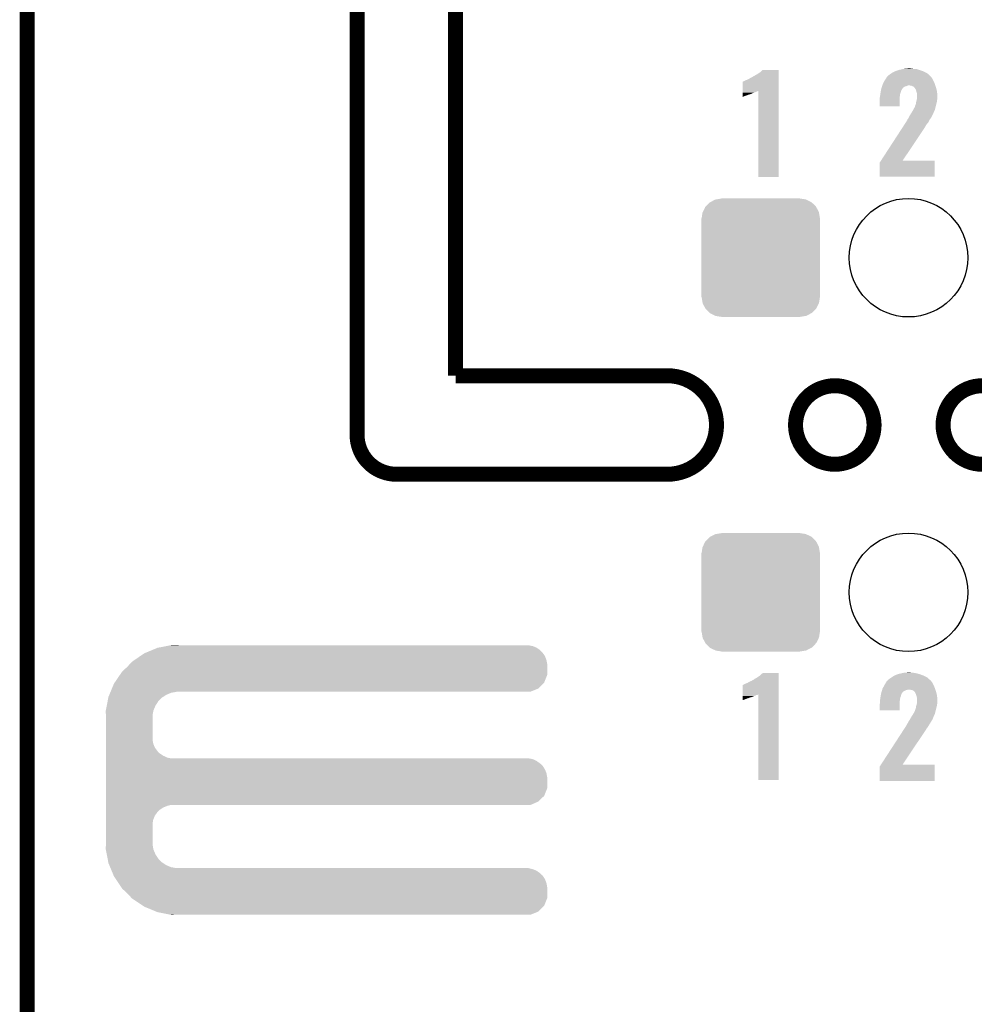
# Model space of a CAD drawing. Extents: x -1.3 to 24.2, y -3.9 to 39.2.
# Tile 20 of 31: x -1.3 to 8.3, y 19.2 to 29.2. Entities that reach past the tile are written whole.
import ezdxf

# ---------------------------------------------------------------- set-up
doc = ezdxf.new("R2010")
doc.units = 0
doc.layers.get('0').update_dxf_attribs({"linetype": 'CONTINUOUS'})
for name, color, linetype in [('ULTRASONIC_4_CLICK_V101_GKO', 10, 'CONTINUOUS'), ('ULTRASONIC_4_CLICK_V101_GTO', 9, 'CONTINUOUS'), ('ULTRASONIC_4_CLICK_V101_GTS', 11, 'CONTINUOUS')]:
    doc.layers.add(name, color=color, linetype=linetype)

# ---------------------------------------------------------------- blocks, each defined once
blk = doc.blocks.new('ROUND_40')
blk.add_circle((0, 0), 0.602)
blk = doc.blocks.new('CUSTOM_55')
for points in [[(-0.452138, 0.592028), (-0.40005, 0.600706), (0.457348, 0.592028), (0.40005, 0.600706)], [(-0.40005, 0.600706), (-0.40005, 0.60198), (0.40005, 0.600706), (0.40005, 0.60198)], [(-0.58926, 0.463036), (-0.564078, 0.51476), (0.590212, 0.463036), (0.563112, 0.51476)], [(-0.564078, 0.51476), (-0.559382, 0.519598), (0.563112, 0.51476), (0.560576, 0.519598)], [(-0.559382, 0.519598), (-0.519598, 0.560576), (0.560576, 0.519598), (0.51837, 0.560576)], [(-0.519598, 0.560576), (-0.512916, 0.564078), (0.51837, 0.560576), (0.514762, 0.564078)], [(-0.512916, 0.564078), (-0.463036, 0.590212), (0.514762, 0.564078), (0.46108, 0.590212)], [(-0.463036, 0.590212), (-0.452138, 0.592028), (0.46108, 0.590212), (0.457348, 0.592028)], [(-0.60198, -0.40005), (-0.60198, 0.40005), (0.60198, -0.40005), (0.60198, 0.40005)], [(-0.600706, 0.40005), (-0.592028, 0.457348), (0.600706, 0.40005), (0.59116, 0.457348)], [(-0.592028, 0.457348), (-0.58926, 0.463036), (0.59116, 0.457348), (0.590212, 0.463036)], [(-0.591158, -0.457348), (-0.600706, -0.40005), (0.592028, -0.457348), (0.600706, -0.40005)], [(-0.590212, -0.463036), (-0.591158, -0.457348), (0.589258, -0.463036), (0.592028, -0.457348)], [(-0.563108, -0.514762), (-0.590212, -0.463036), (0.564078, -0.514762), (0.589258, -0.463036)], [(-0.560576, -0.519598), (-0.563108, -0.514762), (0.559382, -0.519598), (0.564078, -0.514762)], [(-0.518366, -0.560576), (-0.560576, -0.519598), (0.519598, -0.560576), (0.559382, -0.519598)], [(-0.51476, -0.564078), (-0.518366, -0.560576), (0.512914, -0.564078), (0.519598, -0.560576)], [(-0.461078, -0.590212), (-0.51476, -0.564078), (0.463036, -0.590212), (0.512914, -0.564078)], [(-0.457348, -0.592028), (-0.461078, -0.590212), (0.452136, -0.592028), (0.463036, -0.590212)], [(-0.40005, -0.600706), (-0.457348, -0.592028), (0.40005, -0.600706), (0.452136, -0.592028)], [(-0.40005, -0.60198), (-0.40005, -0.600706), (0.40005, -0.60198), (0.40005, -0.600706)]]:
    blk.add_solid(points)

msp = doc.modelspace()

# ---------------------------------------------------------------- linework, layer by layer
at = {"layer": 'ULTRASONIC_4_CLICK_V101_GKO', "const_width": 0.1524}
for points in [[(2.08026, 24.97582), (2.08026, 39.116)], [(3.08102, 25.57526), (3.08102, 37.973)], [(-1.27, -3.81), (-1.27, 36.83)], [(3.08102, 25.57526), (5.22986, 25.57526)], [(2.47904, 24.5745), (5.22986, 24.5745)]]:
    msp.add_lwpolyline(points, dxfattribs=at)
for points in [[(5.22986, 24.5745, 1), (5.22986, 25.57526)], [(2.08026, 24.97582, 0.4142165), (2.47904, 24.5745)]]:
    msp.add_lwpolyline(points, format="xyb", dxfattribs=at)
for points in [[(6.53288, 25.07488, 1), (7.33044, 25.07488, 1)], [(8.03148, 25.07488, 1), (8.82904, 25.07488, 1)]]:
    msp.add_lwpolyline(points, format="xyb", close=True, dxfattribs=at)
at = {"layer": 'ULTRASONIC_4_CLICK_V101_GTO'}
for points in [[(6.06298, 28.59278), (6.108706, 28.61818), (6.362698, 28.59278), (6.362698, 28.61818)], [(6.108706, 28.61818), (6.111246, 28.618184), (6.362698, 28.61818), (6.362698, 28.618184)], [(6.111246, 28.618184), (6.11886, 28.62326), (6.362698, 28.618184), (6.362698, 28.62326)], [(6.11886, 28.62326), (6.129022, 28.63088), (6.362698, 28.62326), (6.362698, 28.63088)], [(6.129022, 28.63088), (6.144262, 28.638502), (6.362698, 28.63088), (6.362698, 28.638502)], [(6.144262, 28.638502), (6.174742, 28.658822), (6.362698, 28.638502), (6.362698, 28.658822)], [(6.174742, 28.658822), (6.187442, 28.671522), (6.362698, 28.658822), (6.362698, 28.671522)], [(6.187442, 28.671522), (6.200112, 28.681656), (6.362698, 28.671522), (6.3627, 28.681656)], [(6.200112, 28.681656), (6.200144, 28.68168), (6.3627, 28.681656), (6.200144, 28.68168)], [(7.450182, 28.592778), (7.459982, 28.608022), (7.92226, 28.592778), (7.911374, 28.608022)], [(7.459982, 28.608022), (7.462518, 28.61056), (7.911374, 28.608022), (7.90956, 28.61056)], [(7.462518, 28.61056), (7.46506, 28.613102), (7.90956, 28.61056), (7.907018, 28.613102)], [(7.46506, 28.613102), (7.47268, 28.62326), (7.907018, 28.613102), (7.89686, 28.62326)], [(7.47268, 28.62326), (7.472682, 28.623262), (7.89686, 28.62326), (7.896858, 28.623262)], [(7.472682, 28.623262), (7.49046, 28.63596), (7.896858, 28.623262), (7.882888, 28.63596)], [(7.49046, 28.63596), (7.5086, 28.648658), (7.882888, 28.63596), (7.868918, 28.648658)], [(7.5086, 28.648658), (7.515862, 28.65374), (7.868918, 28.648658), (7.858756, 28.65374)], [(7.515862, 28.65374), (7.541262, 28.66644), (7.858756, 28.65374), (7.83336, 28.66644)], [(7.541262, 28.66644), (7.546342, 28.66898), (7.83336, 28.66644), (7.826248, 28.66898)], [(7.546342, 28.66898), (7.576822, 28.67914), (7.826248, 28.66898), (7.7978, 28.67914)], [(7.576822, 28.67914), (7.584442, 28.68168), (7.7978, 28.67914), (7.789546, 28.68168)], [(7.584442, 28.68168), (7.618732, 28.6893), (7.789546, 28.68168), (7.764782, 28.6893)], [(7.618732, 28.6893), (7.630162, 28.69184), (7.764782, 28.6893), (7.73176, 28.69184)], [(7.630162, 28.69184), (7.65683, 28.69438), (7.73176, 28.69184), (7.706362, 28.69438)], [(7.65683, 28.69438), (7.683498, 28.69692), (7.706362, 28.69438), (7.696202, 28.69692)], [(5.996948, 28.468302), (5.996964, 28.5623), (6.362694, 28.468302), (6.362696, 28.5623)], [(5.996964, 28.5623), (5.999486, 28.562304), (6.362696, 28.5623), (6.362696, 28.562304)], [(5.999486, 28.562304), (6.007098, 28.56738), (6.362696, 28.562304), (6.362696, 28.56738)], [(6.007098, 28.56738), (6.014722, 28.56992), (6.362696, 28.56738), (6.362696, 28.56992)], [(6.014722, 28.56992), (6.027418, 28.577542), (6.362696, 28.56992), (6.362696, 28.577542)], [(6.027418, 28.577542), (6.045202, 28.58262), (6.362696, 28.577542), (6.362696, 28.58262)], [(6.045202, 28.58262), (6.06298, 28.59278), (6.362696, 28.58262), (6.362698, 28.59278)], [(7.404892, 28.49372), (7.408066, 28.503878), (7.62, 28.49372), (7.630158, 28.503878)], [(7.408066, 28.503878), (7.411242, 28.514038), (7.630158, 28.503878), (7.645396, 28.514038)], [(7.411242, 28.514038), (7.412036, 28.51658), (7.645396, 28.514038), (7.658098, 28.51658)], [(7.412036, 28.51658), (7.413624, 28.521658), (7.658098, 28.51658), (7.668258, 28.521658)], [(7.413624, 28.521658), (7.414418, 28.5242), (7.668258, 28.521658), (7.680958, 28.5242)], [(7.414418, 28.5242), (7.4168, 28.53182), (7.95274, 28.5242), (7.9502, 28.53182)], [(7.4168, 28.53182), (7.420608, 28.539438), (7.9502, 28.53182), (7.94766, 28.539438)], [(7.420608, 28.539438), (7.43458, 28.56738), (7.94766, 28.539438), (7.93496, 28.56738)], [(7.43458, 28.56738), (7.437122, 28.57246), (7.93496, 28.56738), (7.93242, 28.57246)], [(7.437122, 28.57246), (7.450182, 28.592778), (7.93242, 28.57246), (7.92226, 28.592778)], [(7.713978, 28.51912), (7.688578, 28.5242), (7.954432, 28.51912), (7.95274, 28.5242)], [(7.731756, 28.511502), (7.713978, 28.51912), (7.956972, 28.511502), (7.954432, 28.51912)], [(7.74192, 28.50134), (7.731756, 28.511502), (7.960358, 28.50134), (7.956972, 28.511502)], [(5.99694, 28.41498), (5.996942, 28.4226), (6.01472, 28.41498), (6.037578, 28.4226)], [(5.99694, 28.4099), (5.99694, 28.41498), (6.004558, 28.4099), (6.01472, 28.41498)], [(5.99694, 28.407392), (5.99694, 28.4099), (5.99694, 28.407392), (6.004558, 28.4099)], [(5.996942, 28.43276), (5.996944, 28.44292), (6.068056, 28.43276), (6.09346, 28.44292)], [(5.996942, 28.432758), (5.996942, 28.43276), (6.065516, 28.432758), (6.068056, 28.43276)], [(5.996942, 28.43022), (5.996942, 28.432758), (6.060438, 28.43022), (6.065516, 28.432758)], [(5.996942, 28.427678), (5.996942, 28.43022), (6.047738, 28.427678), (6.060438, 28.43022)], [(5.996942, 28.4226), (5.996942, 28.427678), (6.037578, 28.4226), (6.047738, 28.427678)], [(5.996944, 28.44292), (5.996946, 28.45054), (6.09346, 28.44292), (6.111242, 28.45054)], [(5.996946, 28.45562), (5.996948, 28.4607), (6.126478, 28.45562), (6.136638, 28.4607)], [(5.996946, 28.45054), (5.996946, 28.45562), (6.111242, 28.45054), (6.126478, 28.45562)], [(5.996948, 28.465778), (5.996948, 28.468302), (6.149342, 28.465778), (6.154388, 28.468302)], [(5.996948, 28.463238), (5.996948, 28.465778), (6.146794, 28.463238), (6.149342, 28.465778)], [(5.996948, 28.4607), (5.996948, 28.463238), (6.136638, 28.4607), (6.146794, 28.463238)], [(6.15442, 27.594584), (6.154388, 28.468302), (6.362676, 27.594584), (6.362694, 28.468302)], [(7.38886, 28.402282), (7.390552, 28.41244), (7.591044, 28.402282), (7.59206, 28.41244)], [(7.38886, 28.387042), (7.38886, 28.402282), (7.58952, 28.387042), (7.591044, 28.402282)], [(7.390552, 28.41244), (7.3914, 28.41752), (7.59206, 28.41244), (7.592694, 28.41752)], [(7.3914, 28.41752), (7.393576, 28.432758), (7.592694, 28.41752), (7.5946, 28.432758)], [(7.393576, 28.432758), (7.396116, 28.45054), (7.5946, 28.432758), (7.599678, 28.45054)], [(7.396116, 28.45054), (7.39648, 28.453078), (7.599678, 28.45054), (7.600692, 28.453078)], [(7.39648, 28.453078), (7.39851, 28.463236), (7.600692, 28.453078), (7.604758, 28.463236)], [(7.39851, 28.463236), (7.400034, 28.470856), (7.604758, 28.463236), (7.60476, 28.470856)], [(7.400034, 28.470856), (7.40105, 28.475934), (7.60476, 28.470856), (7.609834, 28.475934)], [(7.40105, 28.475934), (7.401558, 28.478478), (7.609834, 28.475934), (7.60984, 28.478478)], [(7.401558, 28.478478), (7.4041, 28.491182), (7.60984, 28.478478), (7.618308, 28.491182)], [(7.4041, 28.491182), (7.404892, 28.49372), (7.618308, 28.491182), (7.62, 28.49372)], [(7.744454, 28.498806), (7.74192, 28.50134), (7.960992, 28.498806), (7.960358, 28.50134)], [(7.74446, 28.496262), (7.744454, 28.498806), (7.961628, 28.496262), (7.960992, 28.498806)], [(7.752078, 28.486102), (7.74446, 28.496262), (7.96417, 28.486102), (7.961628, 28.496262)], [(7.75716, 28.473402), (7.752078, 28.486102), (7.967344, 28.473402), (7.96417, 28.486102)], [(7.760624, 28.4607), (7.75716, 28.473402), (7.97052, 28.4607), (7.967344, 28.473402)], [(7.76478, 28.44546), (7.760624, 28.4607), (7.971324, 28.44546), (7.97052, 28.4607)], [(7.76732, 28.435302), (7.76478, 28.44546), (7.971858, 28.435302), (7.971324, 28.44546)], [(7.76732, 28.412442), (7.76732, 28.435302), (7.97306, 28.412442), (7.971858, 28.435302)], [(7.76732, 28.392122), (7.76732, 28.412442), (7.97306, 28.392122), (7.97306, 28.412442)], [(7.38886, 28.310864), (7.38886, 28.387042), (7.589496, 28.310864), (7.58952, 28.387042)], [(7.589496, 28.31084), (7.38886, 28.310864), (7.589496, 28.31084), (7.589496, 28.310864)], [(7.741922, 28.300678), (7.74446, 28.303224), (7.954008, 28.300678), (7.954646, 28.303224)], [(7.74446, 28.303224), (7.744462, 28.310844), (7.954646, 28.303224), (7.95655, 28.310844)], [(7.744462, 28.310844), (7.74954, 28.321002), (7.95655, 28.310844), (7.95909, 28.321002)], [(7.74954, 28.321002), (7.75462, 28.33624), (7.95909, 28.321002), (7.9629, 28.33624)], [(7.75462, 28.33624), (7.75716, 28.35148), (7.9629, 28.33624), (7.96671, 28.35148)], [(7.75716, 28.35148), (7.758428, 28.35656), (7.96671, 28.35148), (7.96798, 28.35656)], [(7.758428, 28.35656), (7.762874, 28.37434), (7.96798, 28.35656), (7.97052, 28.37434)], [(7.762874, 28.37434), (7.766048, 28.387038), (7.97052, 28.37434), (7.97306, 28.387038)], [(7.766048, 28.387038), (7.76732, 28.392122), (7.97306, 28.387038), (7.97306, 28.392122)], [(7.6835, 28.201618), (7.69366, 28.2194), (7.91229, 28.201618), (7.921868, 28.2194)], [(7.69366, 28.2194), (7.700008, 28.22956), (7.921868, 28.2194), (7.92734, 28.22956)], [(7.700008, 28.22956), (7.719058, 28.26004), (7.92734, 28.22956), (7.94004, 28.26004)], [(7.719058, 28.26004), (7.727524, 28.275278), (7.94004, 28.26004), (7.94766, 28.275278)], [(7.727524, 28.275278), (7.73176, 28.2829), (7.94766, 28.275278), (7.949566, 28.2829)], [(7.73176, 28.2829), (7.73321, 28.28544), (7.949566, 28.2829), (7.950202, 28.28544)], [(7.73321, 28.28544), (7.737566, 28.293058), (7.950202, 28.28544), (7.952738, 28.293058)], [(7.737566, 28.293058), (7.739018, 28.295598), (7.952738, 28.293058), (7.95274, 28.295598)], [(7.739018, 28.295598), (7.741922, 28.300678), (7.95274, 28.295598), (7.954008, 28.300678)], [(7.60514, 28.07462), (7.623302, 28.10256), (7.83082, 28.07462), (7.8486, 28.10256)], [(7.623302, 28.10256), (7.63981, 28.127958), (7.8486, 28.10256), (7.863838, 28.127958)], [(7.63981, 28.127958), (7.65137, 28.145742), (7.863838, 28.127958), (7.87908, 28.145742)], [(7.65137, 28.145742), (7.65302, 28.14828), (7.87908, 28.145742), (7.88053, 28.14828)], [(7.65302, 28.14828), (7.662164, 28.163522), (7.88053, 28.14828), (7.88924, 28.163522)], [(7.662164, 28.163522), (7.66826, 28.173682), (7.88924, 28.163522), (7.89432, 28.173682)], [(7.66826, 28.173682), (7.668264, 28.178756), (7.89432, 28.173682), (7.896858, 28.178756)], [(7.668264, 28.178756), (7.668266, 28.178766), (7.896858, 28.178756), (7.896866, 28.178766)], [(7.668266, 28.178766), (7.675878, 28.18638), (7.896866, 28.178766), (7.904476, 28.18638)], [(7.675878, 28.18638), (7.675882, 28.186384), (7.904476, 28.18638), (7.904476, 28.186384)], [(7.675882, 28.186384), (7.679688, 28.193996), (7.904476, 28.186384), (7.90702, 28.193996)], [(7.679688, 28.193996), (7.68096, 28.196542), (7.90702, 28.193996), (7.909558, 28.196542)], [(7.68096, 28.196542), (7.6835, 28.201618), (7.909558, 28.196542), (7.91229, 28.201618)], [(7.400418, 27.75966), (7.60514, 28.07462), (7.620046, 27.75966), (7.83082, 28.07462)], [(7.38886, 27.597124), (7.388864, 27.741884), (7.945096, 27.597124), (7.945116, 27.741884)], [(7.388864, 27.741884), (7.400402, 27.759636), (7.945116, 27.741884), (7.94512, 27.759636)], [(7.400402, 27.759636), (7.400418, 27.75966), (7.94512, 27.759636), (7.620046, 27.75966)], [(6.362676, 27.59456), (6.15442, 27.594584), (6.362676, 27.59456), (6.362676, 27.594584)], [(7.945096, 27.5971), (7.38886, 27.597124), (7.945096, 27.5971), (7.945096, 27.597124)], [(0.004382, 22.791418), (0.053342, 22.81174), (3.934462, 22.791418), (3.905108, 22.81174)], [(0.053342, 22.81174), (0.066262, 22.814278), (3.905108, 22.81174), (3.901442, 22.814278)], [(0.066262, 22.814278), (0.143848, 22.829518), (3.901442, 22.814278), (3.863342, 22.829518)], [(0.143848, 22.829518), (0.18265, 22.83714), (3.863342, 22.829518), (3.822702, 22.83714)], [(0.18265, 22.83714), (0.195458, 22.839656), (0.269264, 22.83714), (0.26924, 22.839656)], [(0.195458, 22.839656), (0.195582, 22.83968), (0.26924, 22.839656), (0.195582, 22.83968)], [(-0.17734, 22.689818), (-0.121918, 22.727922), (4.00304, 22.689818), (3.9878, 22.727922)], [(-0.121918, 22.727922), (-0.081282, 22.75586), (3.9878, 22.727922), (3.968458, 22.75586)], [(-0.081282, 22.75586), (-0.069044, 22.76094), (3.968458, 22.75586), (3.96494, 22.76094)], [(-0.069044, 22.76094), (0.004382, 22.791418), (3.96494, 22.76094), (3.934462, 22.791418)], [(-0.307338, 22.5679), (-0.254, 22.6187), (4.010658, 22.5679), (4.010658, 22.6187)], [(-0.254, 22.6187), (-0.224974, 22.649178), (4.010658, 22.6187), (4.01066, 22.649178)], [(-0.224974, 22.649178), (-0.203198, 22.67204), (4.01066, 22.649178), (4.006374, 22.67204)], [(-0.203198, 22.67204), (-0.17734, 22.689818), (4.006374, 22.67204), (4.00304, 22.689818)], [(-0.381702, 22.458682), (-0.329824, 22.534876), (3.980176, 22.458682), (4.010658, 22.534876)], [(-0.329824, 22.534876), (-0.307338, 22.5679), (4.010658, 22.534876), (4.010658, 22.5679)], [(6.118862, 22.49678), (6.129022, 22.501862), (6.362698, 22.49678), (6.362698, 22.501862)], [(6.129022, 22.501862), (6.174742, 22.532342), (6.362698, 22.501862), (6.362698, 22.532342)], [(6.174742, 22.532342), (6.187442, 22.545042), (6.362698, 22.532342), (6.362698, 22.545042)], [(6.187442, 22.545042), (6.200112, 22.555176), (6.362698, 22.545042), (6.3627, 22.555176)], [(6.200112, 22.555176), (6.200144, 22.5552), (6.3627, 22.555176), (6.200144, 22.5552)], [(7.49046, 22.49932), (7.508598, 22.512018), (7.88289, 22.49932), (7.868918, 22.512018)], [(7.508598, 22.512018), (7.515858, 22.5171), (7.868918, 22.512018), (7.858756, 22.5171)], [(7.515858, 22.5171), (7.537628, 22.5298), (7.858756, 22.5171), (7.83336, 22.5298)], [(7.537628, 22.5298), (7.546338, 22.53488), (7.83336, 22.5298), (7.819136, 22.53488)], [(7.546338, 22.53488), (7.5692, 22.5425), (7.819136, 22.53488), (7.7978, 22.5425)], [(7.5692, 22.5425), (7.584442, 22.54758), (7.7978, 22.5425), (7.781292, 22.54758)], [(7.584442, 22.54758), (7.607302, 22.55266), (7.781292, 22.54758), (7.764782, 22.55266)], [(7.607302, 22.55266), (7.630162, 22.55774), (7.764782, 22.55266), (7.73176, 22.55774)], [(7.630162, 22.55774), (7.65683, 22.56028), (7.73176, 22.55774), (7.706362, 22.56028)], [(7.65683, 22.56028), (7.683498, 22.56282), (7.706362, 22.56028), (7.696202, 22.56282)], [(-0.409706, 22.39772), (-0.388618, 22.448522), (3.919216, 22.39772), (3.970016, 22.448522)], [(-0.388618, 22.448522), (-0.381702, 22.458682), (3.970016, 22.448522), (3.980176, 22.458682)], [(5.996948, 22.339282), (5.996964, 22.43582), (6.362694, 22.339282), (6.362696, 22.43582)], [(5.996964, 22.43582), (5.999482, 22.435822), (6.362696, 22.43582), (6.362696, 22.435822)], [(5.999482, 22.435822), (6.007104, 22.438362), (6.362696, 22.435822), (6.362696, 22.438362)], [(6.007104, 22.438362), (6.014718, 22.44344), (6.362696, 22.438362), (6.362696, 22.44344)], [(6.014718, 22.44344), (6.02742, 22.44852), (6.362696, 22.44344), (6.362696, 22.44852)], [(6.02742, 22.44852), (6.045202, 22.45614), (6.362696, 22.44852), (6.362696, 22.45614)], [(6.045202, 22.45614), (6.062982, 22.4663), (6.362696, 22.45614), (6.362698, 22.4663)], [(6.062982, 22.4663), (6.08584, 22.47646), (6.362698, 22.4663), (6.362698, 22.47646)], [(6.08584, 22.47646), (6.108698, 22.489162), (6.362698, 22.47646), (6.362698, 22.489162)], [(6.108698, 22.489162), (6.11124, 22.4917), (6.362698, 22.489162), (6.362698, 22.4917)], [(6.11124, 22.4917), (6.118862, 22.49678), (6.362698, 22.4917), (6.362698, 22.49678)], [(7.4168, 22.397722), (7.419508, 22.4028), (7.949474, 22.397722), (7.94766, 22.4028)], [(7.419508, 22.4028), (7.435764, 22.43328), (7.94766, 22.4028), (7.93496, 22.43328)], [(7.435764, 22.43328), (7.43712, 22.43582), (7.93496, 22.43328), (7.93369, 22.43582)], [(7.43712, 22.43582), (7.450836, 22.458676), (7.93369, 22.43582), (7.922262, 22.458676)], [(7.450836, 22.458676), (7.459984, 22.47392), (7.922262, 22.458676), (7.90956, 22.47392)], [(7.459984, 22.47392), (7.459986, 22.473922), (7.90956, 22.47392), (7.90956, 22.473922)], [(7.459986, 22.473922), (7.465058, 22.476464), (7.90956, 22.473922), (7.907652, 22.476464)], [(7.465058, 22.476464), (7.47077, 22.484076), (7.907652, 22.476464), (7.901938, 22.484076)], [(7.47077, 22.484076), (7.472678, 22.486618), (7.901938, 22.484076), (7.896864, 22.486618)], [(7.472678, 22.486618), (7.472682, 22.486622), (7.896864, 22.486618), (7.89686, 22.486622)], [(7.472682, 22.486622), (7.49046, 22.49932), (7.89686, 22.486622), (7.88289, 22.49932)], [(-0.44949, 22.2885), (-0.445996, 22.30628), (0.078738, 22.2885), (0.099058, 22.30628)], [(-0.445996, 22.30628), (-0.444498, 22.313902), (0.099058, 22.30628), (0.110838, 22.313902)], [(-0.444498, 22.313902), (-0.436066, 22.334218), (0.110838, 22.313902), (0.14224, 22.334218)], [(-0.436066, 22.334218), (-0.427632, 22.354538), (0.14224, 22.334218), (0.190498, 22.354538)], [(-0.427632, 22.354538), (-0.423414, 22.3647), (0.190498, 22.354538), (0.24384, 22.3647)], [(-0.423414, 22.3647), (-0.422358, 22.36724), (0.24384, 22.3647), (0.26924, 22.36724)], [(-0.422358, 22.36724), (-0.409706, 22.39772), (3.843016, 22.36724), (3.919216, 22.39772)], [(5.996942, 22.30628), (5.996944, 22.313898), (6.068058, 22.30628), (6.09346, 22.313898)], [(5.996942, 22.306278), (5.996942, 22.30628), (6.065516, 22.306278), (6.068058, 22.30628)], [(5.996942, 22.30374), (5.996942, 22.306278), (6.06044, 22.30374), (6.065516, 22.306278)], [(5.996942, 22.29866), (5.996942, 22.30374), (6.047738, 22.29866), (6.06044, 22.30374)], [(5.996944, 22.313898), (5.996946, 22.32152), (6.09346, 22.313898), (6.111242, 22.32152)], [(5.996946, 22.3266), (5.996948, 22.334216), (6.12648, 22.3266), (6.136634, 22.334216)], [(5.996946, 22.32152), (5.996946, 22.3266), (6.111242, 22.32152), (6.12648, 22.3266)], [(5.996948, 22.336758), (5.996948, 22.339282), (6.149342, 22.336758), (6.154388, 22.339282)], [(5.996948, 22.33422), (5.996948, 22.336758), (6.146796, 22.33422), (6.149342, 22.336758)], [(5.996948, 22.334216), (5.996948, 22.33422), (6.136634, 22.334216), (6.146796, 22.33422)], [(6.15442, 21.468104), (6.154388, 22.339282), (6.362676, 21.468104), (6.362694, 22.339282)], [(7.393214, 22.296118), (7.395754, 22.3139), (7.5946, 22.296118), (7.599678, 22.3139)], [(7.395754, 22.3139), (7.39648, 22.318978), (7.599678, 22.3139), (7.601708, 22.318978)], [(7.39648, 22.318978), (7.398002, 22.326596), (7.601708, 22.318978), (7.604758, 22.326596)], [(7.398002, 22.326596), (7.399526, 22.334218), (7.604758, 22.326596), (7.60476, 22.334218)], [(7.399526, 22.334218), (7.40105, 22.341834), (7.60476, 22.334218), (7.609836, 22.341834)], [(7.40105, 22.341834), (7.401558, 22.344378), (7.609836, 22.341834), (7.60984, 22.344378)], [(7.401558, 22.344378), (7.4041, 22.357082), (7.60984, 22.344378), (7.618308, 22.357082)], [(7.4041, 22.357082), (7.404892, 22.35962), (7.618308, 22.357082), (7.62, 22.35962)], [(7.404892, 22.35962), (7.408066, 22.369778), (7.62, 22.35962), (7.630162, 22.369778)], [(7.408066, 22.369778), (7.410448, 22.3774), (7.630162, 22.369778), (7.6454, 22.3774)], [(7.410448, 22.3774), (7.412036, 22.382478), (7.6454, 22.3774), (7.658098, 22.382478)], [(7.412036, 22.382478), (7.41283, 22.38502), (7.658098, 22.382478), (7.66826, 22.38502)], [(7.41283, 22.38502), (7.413624, 22.38756), (7.66826, 22.38502), (7.680958, 22.38756)], [(7.413624, 22.38756), (7.4168, 22.397722), (7.953104, 22.38756), (7.949474, 22.397722)], [(7.701278, 22.38502), (7.688578, 22.38756), (7.95401, 22.38502), (7.953104, 22.38756)], [(7.731758, 22.374862), (7.713974, 22.38502), (7.957638, 22.374862), (7.95401, 22.38502)], [(7.739382, 22.367238), (7.731758, 22.374862), (7.96036, 22.367238), (7.957638, 22.374862)], [(7.744454, 22.362166), (7.739382, 22.367238), (7.961554, 22.362166), (7.96036, 22.367238)], [(7.74446, 22.359622), (7.744454, 22.362166), (7.962154, 22.359622), (7.961554, 22.362166)], [(7.752078, 22.349462), (7.74446, 22.359622), (7.964544, 22.349462), (7.962154, 22.359622)], [(7.75716, 22.336762), (7.752078, 22.349462), (7.967532, 22.336762), (7.964544, 22.349462)], [(7.760624, 22.32406), (7.75716, 22.336762), (7.97052, 22.32406), (7.967532, 22.336762)], [(7.76478, 22.30882), (7.760624, 22.32406), (7.971324, 22.30882), (7.97052, 22.32406)], [(7.76732, 22.298662), (7.76478, 22.30882), (7.971858, 22.298662), (7.971324, 22.30882)], [(-0.471444, 22.176738), (-0.461962, 22.225002), (0.0127, 22.176738), (0.03302, 22.225002)], [(-0.461962, 22.225002), (-0.453482, 22.268178), (0.03302, 22.225002), (0.06096, 22.268178)], [(-0.453482, 22.268178), (-0.44949, 22.2885), (0.06096, 22.268178), (0.078738, 22.2885)], [(5.99694, 22.285958), (5.996942, 22.29612), (6.014718, 22.285958), (6.037578, 22.29612)], [(5.99694, 22.28342), (5.99694, 22.285958), (6.004562, 22.28342), (6.014718, 22.285958)], [(5.99694, 22.280912), (5.99694, 22.28342), (5.99694, 22.280912), (6.004562, 22.28342)], [(5.996942, 22.29612), (5.996942, 22.29866), (6.037578, 22.29612), (6.047738, 22.29866)], [(7.38886, 22.245322), (7.390764, 22.252938), (7.589516, 22.245322), (7.58952, 22.252938)], [(7.38886, 22.176764), (7.38886, 22.245322), (7.589496, 22.176764), (7.589516, 22.245322)], [(7.390764, 22.252938), (7.3914, 22.255482), (7.58952, 22.252938), (7.589802, 22.255482)], [(7.3914, 22.28342), (7.393214, 22.296118), (7.593012, 22.28342), (7.5946, 22.296118)], [(7.3914, 22.2758), (7.3914, 22.28342), (7.59206, 22.2758), (7.593012, 22.28342)], [(7.3914, 22.255482), (7.3914, 22.2758), (7.589802, 22.255482), (7.59206, 22.2758)], [(7.75462, 22.199602), (7.754982, 22.20214), (7.962302, 22.199602), (7.9629, 22.20214)], [(7.754982, 22.20214), (7.75716, 22.217382), (7.9629, 22.20214), (7.967254, 22.217382)], [(7.75716, 22.217382), (7.757884, 22.219918), (7.967254, 22.217382), (7.96798, 22.219918)], [(7.757884, 22.219918), (7.76224, 22.235158), (7.96798, 22.219918), (7.970156, 22.235158)], [(7.76224, 22.235158), (7.762804, 22.2377), (7.970156, 22.235158), (7.97052, 22.2377)], [(7.762804, 22.2377), (7.76619, 22.252938), (7.97052, 22.2377), (7.97306, 22.252938)], [(7.76619, 22.252938), (7.76732, 22.258022), (7.97306, 22.252938), (7.97306, 22.258022)], [(7.76732, 22.275802), (7.76732, 22.298662), (7.97306, 22.275802), (7.971858, 22.298662)], [(7.76732, 22.258022), (7.76732, 22.275802), (7.97306, 22.258022), (7.97306, 22.275802)], [(-0.47244, 22.171662), (-0.471444, 22.176738), (0.011684, 22.171662), (0.0127, 22.176738)], [(-0.470862, 22.125938), (-0.47244, 22.171662), (0.00254, 22.125938), (0.011684, 22.171662)], [(-0.4699, 22.098), (-0.470862, 22.125938), (0.00254, 22.098), (0.00254, 22.125938)], [(7.589496, 22.17674), (7.38886, 22.176764), (7.589496, 22.17674), (7.589496, 22.176764)], [(7.699302, 22.092918), (7.70636, 22.10562), (7.92734, 22.092918), (7.932224, 22.10562)], [(7.70636, 22.10562), (7.719058, 22.12594), (7.932224, 22.10562), (7.94004, 22.12594)], [(7.719058, 22.12594), (7.728582, 22.141178), (7.94004, 22.12594), (7.94766, 22.141178)], [(7.728582, 22.141178), (7.731758, 22.14626), (7.94766, 22.141178), (7.948928, 22.14626)], [(7.731758, 22.14626), (7.734298, 22.151338), (7.948928, 22.14626), (7.950198, 22.151338)], [(7.734298, 22.151338), (7.736838, 22.156416), (7.950198, 22.151338), (7.952738, 22.156416)], [(7.736838, 22.156416), (7.73811, 22.158958), (7.952738, 22.156416), (7.95274, 22.158958)], [(7.73811, 22.158958), (7.741922, 22.166578), (7.95274, 22.158958), (7.954532, 22.166578)], [(7.741922, 22.166578), (7.74446, 22.169124), (7.954532, 22.166578), (7.95513, 22.169124)], [(7.74446, 22.169124), (7.744462, 22.174204), (7.95513, 22.169124), (7.956326, 22.174204)], [(7.744462, 22.174204), (7.74954, 22.184362), (7.956326, 22.174204), (7.958716, 22.184362)], [(7.74954, 22.184362), (7.75462, 22.199602), (7.958716, 22.184362), (7.962302, 22.199602)], [(-0.4699, 21.879558), (-0.4699, 22.098), (0.00254, 21.879558), (0.00254, 22.098)], [(7.638158, 21.991318), (7.651368, 22.01164), (7.863838, 21.991318), (7.87908, 22.01164)], [(7.651368, 22.01164), (7.65302, 22.01418), (7.87908, 22.01164), (7.88053, 22.01418)], [(7.65302, 22.01418), (7.662162, 22.02942), (7.88053, 22.01418), (7.88924, 22.02942)], [(7.662162, 22.02942), (7.66826, 22.039582), (7.88924, 22.02942), (7.895336, 22.039582)], [(7.66826, 22.039582), (7.668262, 22.042118), (7.895336, 22.039582), (7.896858, 22.042118)], [(7.668262, 22.042118), (7.668264, 22.042126), (7.896858, 22.042118), (7.896862, 22.042126)], [(7.668264, 22.042126), (7.67588, 22.052282), (7.896862, 22.042126), (7.904478, 22.052282)], [(7.67588, 22.052282), (7.678416, 22.057356), (7.904478, 22.052282), (7.907018, 22.057356)], [(7.678416, 22.057356), (7.67969, 22.059902), (7.907018, 22.057356), (7.909558, 22.059902)], [(7.67969, 22.059902), (7.683502, 22.067522), (7.909558, 22.059902), (7.913662, 22.067522)], [(7.683502, 22.067522), (7.693658, 22.082758), (7.913662, 22.067522), (7.921866, 22.082758)], [(7.693658, 22.082758), (7.699302, 22.092918), (7.921866, 22.082758), (7.92734, 22.092918)], [(7.400418, 21.62556), (7.60514, 21.94052), (7.620046, 21.62556), (7.83082, 21.94052)], [(7.60514, 21.94052), (7.62165, 21.96592), (7.83082, 21.94052), (7.848602, 21.96592)], [(7.62165, 21.96592), (7.638158, 21.991318), (7.848602, 21.96592), (7.863838, 21.991318)], [(-0.4699, 21.838918), (-0.4699, 21.879558), (0.010162, 21.838918), (0.00254, 21.879558)], [(-0.4699, 21.800818), (-0.4699, 21.838918), (0.025402, 21.800818), (0.010162, 21.838918)], [(-0.4699, 21.76526), (-0.4699, 21.800818), (0.0508, 21.76526), (0.025402, 21.800818)], [(-0.4699, 21.750018), (-0.4699, 21.76526), (0.063502, 21.750018), (0.0508, 21.76526)], [(-0.4699, 21.73732), (-0.4699, 21.750018), (0.078742, 21.73732), (0.063502, 21.750018)], [(-0.4699, 21.71446), (-0.4699, 21.73732), (0.114302, 21.71446), (0.078742, 21.73732)], [(-0.4699, 21.69668), (-0.4699, 21.71446), (0.152402, 21.69668), (0.114302, 21.71446)], [(-0.4699, 21.68906), (-0.4699, 21.69668), (0.190502, 21.68906), (0.152402, 21.69668)], [(-0.4699, 21.681438), (-0.4699, 21.68906), (3.863342, 21.681438), (3.822702, 21.68906)], [(-0.4699, 21.663658), (-0.4699, 21.681438), (3.901442, 21.663658), (3.863342, 21.681438)], [(-0.4699, 21.6408), (-0.4699, 21.663658), (3.93446, 21.6408), (3.901442, 21.663658)], [(-0.4699, 21.628102), (-0.4699, 21.6408), (3.949698, 21.628102), (3.93446, 21.6408)], [(-0.4699, 21.612858), (-0.4699, 21.628102), (3.96494, 21.612858), (3.949698, 21.628102)], [(-0.4699, 21.577302), (-0.4699, 21.612858), (3.9878, 21.577302), (3.96494, 21.612858)], [(7.38886, 21.460484), (7.388864, 21.607784), (7.945096, 21.460484), (7.945116, 21.607784)], [(7.388864, 21.607784), (7.400402, 21.625536), (7.945116, 21.607784), (7.94512, 21.625536)], [(7.400402, 21.625536), (7.400418, 21.62556), (7.94512, 21.625536), (7.620046, 21.62556)], [(-0.4699, 21.539198), (-0.4699, 21.577302), (4.00304, 21.539198), (3.9878, 21.577302)], [(-0.4699, 21.498558), (-0.4699, 21.539198), (4.01066, 21.498558), (4.00304, 21.539198)], [(-0.4699, 21.384256), (-0.4699, 21.498558), (4.010658, 21.384256), (4.01066, 21.498558)], [(6.362676, 21.46808), (6.15442, 21.468104), (6.362676, 21.46808), (6.362676, 21.468104)], [(7.945096, 21.46046), (7.38886, 21.460484), (7.945096, 21.46046), (7.945096, 21.460484)], [(-0.4699, 21.308062), (-0.4699, 21.384256), (3.980178, 21.308062), (4.010658, 21.384256)], [(-0.4699, 21.249638), (-0.4699, 21.308062), (3.919216, 21.249638), (3.980178, 21.308062)], [(-0.4699, 21.21662), (-0.4699, 21.249638), (3.843016, 21.21662), (3.919216, 21.249638)], [(-0.4699, 21.206458), (-0.4699, 21.21662), (0.152398, 21.206458), (0.190496, 21.21662)], [(-0.4699, 21.191218), (-0.4699, 21.206458), (0.1143, 21.191218), (0.152398, 21.206458)], [(-0.4699, 21.16836), (-0.4699, 21.191218), (0.07874, 21.16836), (0.1143, 21.191218)], [(-0.4699, 21.155658), (-0.4699, 21.16836), (0.063498, 21.155658), (0.07874, 21.16836)], [(-0.4699, 21.14042), (-0.4699, 21.155658), (0.0508, 21.14042), (0.063498, 21.155658)], [(-0.4699, 21.104862), (-0.4699, 21.14042), (0.0254, 21.104862), (0.0508, 21.14042)], [(-0.4699, 21.066758), (-0.4699, 21.104862), (0.01016, 21.066758), (0.0254, 21.104862)], [(-0.4699, 21.026118), (-0.4699, 21.066758), (0.00254, 21.026118), (0.01016, 21.066758)], [(-0.4699, 20.8407), (-0.4699, 21.026118), (0.00254, 20.8407), (0.00254, 21.026118)], [(-0.47244, 20.767042), (-0.470776, 20.815298), (0.011734, 20.767042), (0.00254, 20.815298)], [(-0.470776, 20.815298), (-0.4699, 20.8407), (0.00254, 20.815298), (0.00254, 20.8407)], [(-0.47144, 20.761958), (-0.47244, 20.767042), (0.012702, 20.761958), (0.011734, 20.767042)], [(-0.461962, 20.7137), (-0.47144, 20.761958), (0.033022, 20.7137), (0.012702, 20.761958)], [(-0.453478, 20.670518), (-0.461962, 20.7137), (0.06096, 20.670518), (0.033022, 20.7137)], [(-0.449488, 20.650198), (-0.453478, 20.670518), (0.07874, 20.650198), (0.06096, 20.670518)], [(-0.445996, 20.63242), (-0.449488, 20.650198), (0.099062, 20.63242), (0.07874, 20.650198)], [(-0.4445, 20.624802), (-0.445996, 20.63242), (0.110836, 20.624802), (0.099062, 20.63242)], [(-0.436064, 20.60448), (-0.4445, 20.624802), (0.142238, 20.60448), (0.110836, 20.624802)], [(-0.42763, 20.58416), (-0.436064, 20.60448), (0.190502, 20.58416), (0.142238, 20.60448)], [(-0.423412, 20.574), (-0.42763, 20.58416), (0.243842, 20.574), (0.190502, 20.58416)], [(-0.419194, 20.563838), (-0.423412, 20.574), (3.863342, 20.563838), (3.822702, 20.574)], [(-0.412868, 20.548598), (-0.419194, 20.563838), (3.901442, 20.548598), (3.863342, 20.563838)], [(-0.40338, 20.525738), (-0.412868, 20.548598), (3.934462, 20.525738), (3.901442, 20.548598)], [(-0.397054, 20.5105), (-0.40338, 20.525738), (3.9497, 20.5105), (3.934462, 20.525738)], [(-0.391782, 20.497796), (-0.397054, 20.5105), (3.96494, 20.497796), (3.9497, 20.5105)], [(-0.38862, 20.490178), (-0.391782, 20.497796), (3.96984, 20.490178), (3.96494, 20.497796)], [(-0.369994, 20.462242), (-0.38862, 20.490178), (3.9878, 20.462242), (3.96984, 20.490178)], [(-0.344592, 20.424138), (-0.369994, 20.462242), (4.00304, 20.424138), (3.9878, 20.462242)], [(-0.317498, 20.383498), (-0.344592, 20.424138), (4.01066, 20.383498), (4.00304, 20.424138)], [(-0.30734, 20.36826), (-0.317498, 20.383498), (4.010658, 20.36826), (4.01066, 20.383498)], [(-0.254, 20.31746), (-0.30734, 20.36826), (4.010658, 20.31746), (4.010658, 20.36826)], [(-0.208034, 20.269196), (-0.254, 20.31746), (4.010658, 20.269196), (4.010658, 20.31746)], [(-0.203202, 20.264122), (-0.208034, 20.269196), (4.008628, 20.264122), (4.010658, 20.269196)], [(-0.096522, 20.193002), (-0.203202, 20.264122), (3.980176, 20.193002), (4.008628, 20.264122)], [(-0.081282, 20.182842), (-0.096522, 20.193002), (3.970016, 20.182842), (3.980176, 20.193002)], [(0.041106, 20.13204), (-0.081282, 20.182842), (3.919216, 20.13204), (3.970016, 20.182842)], [(0.053338, 20.126962), (0.041106, 20.13204), (3.90652, 20.126962), (3.919216, 20.13204)], [(0.18265, 20.10156), (0.053338, 20.126962), (3.843016, 20.10156), (3.90652, 20.126962)], [(0.195578, 20.09902), (0.18265, 20.10156), (0.195578, 20.09902), (0.26924, 20.10156)]]:
    msp.add_solid(points, dxfattribs=at)

# ---------------------------------------------------------------- block references
at = {"layer": 'ULTRASONIC_4_CLICK_V101_GTS'}
for name, p in [('CUSTOM_55', (6.17982, 26.77414)), ('ROUND_40', (7.68096, 26.77414)), ('CUSTOM_55', (6.17982, 23.37562)), ('ROUND_40', (7.68096, 23.37562))]:
    msp.add_blockref(name, p, dxfattribs=at)

doc.saveas('drawing.dxf')
